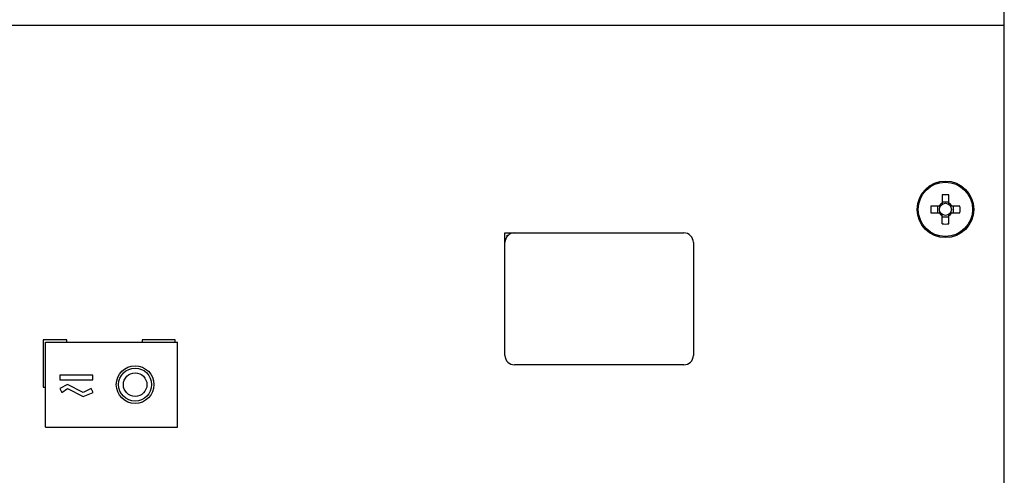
# Model space of a CAD drawing. Header units: millimetres. Extents: x 0 to 2500, y 0 to 2200.
# Tile 29 of 67: x 1727 to 1936, y 973 to 1069. Entities that reach past the tile are written whole.
import ezdxf

# ---------------------------------------------------------------- set-up
doc = ezdxf.new("R2010")
doc.units = ezdxf.units.MM
doc.header["$LTSCALE"] = 143.407407
doc.layers.add('00_COMPONENTS', color=7, linetype='CONTINUOUS')

msp = doc.modelspace()

# ---------------------------------------------------------------- linework, layer by layer
at = {"layer": '00_COMPONENTS', "color": 7, "linetype": 'CONTINUOUS'}
for p, q in [((1936.24, 523.14), (1936.24, 1447.14)), ((1936.24, 1068.14), (1351.24, 1068.14)), ((1923.03, 1032.23), (1923.03, 1030.2)), ((1923.03, 1030.76), (1924.45, 1030.76)), ((1924.45, 1030.2), (1924.45, 1032.23)), ((1922.67, 1029.85), (1920.64, 1029.85)), ((1920.64, 1028.43), (1922.67, 1028.43)), ((1922.11, 1028.43), (1922.11, 1029.85)), ((1926.83, 1029.85), (1924.8, 1029.85)), ((1924.8, 1028.43), (1926.83, 1028.43)), ((1925.36, 1029.85), (1925.36, 1028.43)), ((1923.03, 1026.05), (1923.03, 1028.07)), ((1924.45, 1027.51), (1923.03, 1027.51)), ((1924.45, 1026.05), (1924.45, 1028.07)), ((1830.24, 1024.14), (1868.24, 1024.14)), ((1830.24, 998.14), (1830.24, 1024.14)), ((1830.74, 1023.64), (1830.92, 1023.64)), ((1830.74, 1023.46), (1830.74, 1023.64)), ((1870.24, 1022.14), (1870.24, 998.14)), ((1737.24, 1001.44), (1732.24, 1001.44)), ((1732.24, 1001.44), (1732.24, 991.44)), ((1737.24, 1000.94), (1737.24, 1001.44)), ((1760.24, 1001.44), (1753.24, 1001.44)), ((1753.24, 1001.44), (1753.24, 1000.94)), ((1760.24, 1000.94), (1760.24, 1001.44)), ((1732.74, 1000.94), (1760.74, 1000.94)), ((1732.74, 982.94), (1732.74, 1000.94)), ((1760.74, 982.94), (1760.74, 1000.94)), ((1868.24, 996.14), (1832.24, 996.14)), ((1742.74, 993.94), (1735.74, 993.94)), ((1735.74, 993.94), (1735.74, 992.94)), ((1735.74, 992.94), (1742.74, 992.94)), ((1742.74, 992.94), (1742.74, 993.94)), ((1732.24, 991.44), (1732.74, 991.44)), ((1737.4, 992), (1735.74, 991.15)), ((1735.74, 991.15), (1736.15, 990.3)), ((1736.15, 990.3), (1737.4, 991.15)), ((1740.74, 990.3), (1737.4, 992)), ((1737.4, 991.15), (1740.74, 989.45)), ((1742.4, 991.15), (1740.74, 990.3)), ((1742.82, 990.3), (1742.4, 991.15)), ((1740.74, 989.45), (1742.82, 990.3)), ((1732.74, 982.94), (1760.74, 982.94))]:
    msp.add_line(p, q, dxfattribs=at)
for centre, radius in [((1923.74, 1029.14), 6), ((1923.74, 1029.14), 5.77), ((1923.74, 1029.14), 1.28), ((1751.74, 991.94), 4), ((1751.74, 991.94), 3.5), ((1751.74, 991.94), 2.5)]:
    msp.add_circle(centre, radius, dxfattribs=at)
for centre, radius, start, end in [((1923.74, 1029.14), 1.51, 117.9589, 152.0411), ((1923.74, 1010.11), 22.13, 88.1615, 91.8385), ((1923.74, 1029.14), 1.51, 27.9589, 62.0411), ((1942.76, 1029.14), 22.13, 178.162, 180.0009), ((1942.76, 1029.14), 22.13, 179.9991, 181.838), ((1923.74, 1029.14), 1.51, 207.9589, 242.0411), ((1923.74, 1029.14), 1.51, 297.9589, 332.0411), ((1904.71, 1029.14), 22.13, 359.9991, 1.838), ((1904.71, 1029.14), 22.13, 358.162, 0.0009), ((1832.24, 1022.14), 2, 90, 180), ((1868.24, 1022.14), 2, 0, 90), ((1923.74, 1048.16), 22.13, 268.1615, 271.8385), ((1832.24, 998.14), 2, 180, 270), ((1868.24, 998.14), 2, 270, 360)]:
    msp.add_arc(centre, radius, start, end, dxfattribs=at)

doc.saveas('drawing.dxf')
